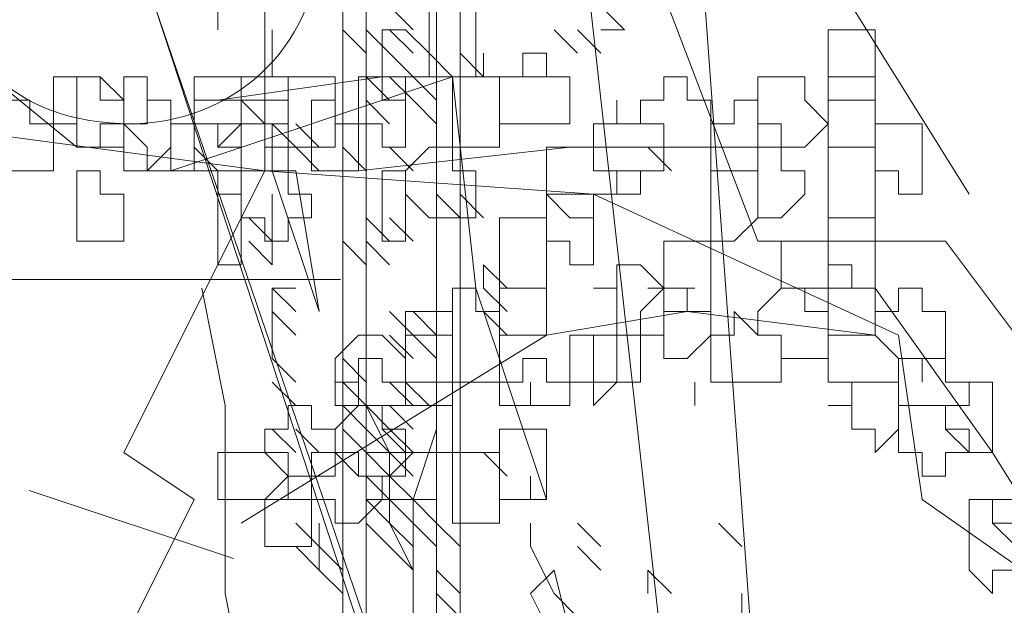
# Model space of a CAD drawing. Header units: millimetres. Extents: x 14400 to 93787, y -21104 to 39413.
# Tile 27 of 256: x 23123 to 23130, y 9751 to 9755. Entities that reach past the tile are written whole.
import ezdxf

# ---------------------------------------------------------------- set-up
doc = ezdxf.new("R2010")
doc.units = ezdxf.units.MM
doc.linetypes.add('HIDDEN', pattern=[9.525, 6.35, -3.175])
doc.layers.add('!MODUS_OPIS', color=3, linetype='Continuous', lineweight=13)
doc.layers.add('_MODUS - zielen', color=66, linetype='Continuous', lineweight=9)

msp = doc.modelspace()

# ---------------------------------------------------------------- linework, layer by layer
at = {"layer": '!MODUS_OPIS', "linetype": 'HIDDEN', "ltscale": 2}
msp.add_lwpolyline([(23639.40184, 9753.23322), (22997.375, 9753.23322)], dxfattribs=at)
at = {"layer": '_MODUS - zielen', "transparency": 33554687}
msp.add_line((23124.29758, 9751.26695), (23122.85758, 9751.74695), dxfattribs=at)
for points in [[(23127.99247, 9753.50207), (23126.66876, 9756.97681), (23126.5033, 9758.63144), (23126.99969, 9760.45154), (23127.82701, 9761.77525), (23128.48886, 9763.42988), (23128.65432, 9766.73915)], [(23124.51774, 9753.99846), (23124.51774, 9756.31495), (23124.35228, 9758.46598), (23123.85588, 9759.95515), (23123.85588, 9761.44432), (23122.36671, 9762.76803), (23120.87754, 9764.2572), (23119.38837, 9765.58091)], [(23125.06762, 9761.60978), (23125.06762, 9747.23322)], [(23125.72947, 9760.617), (23125.72947, 9747.23322)], [(23126.39132, 9758.96237), (23127.69456, 9747.23322)], [(23126.39132, 9758.96237), (23127.69456, 9747.23322)], [(23125.23308, 9756.64588), (23125.23308, 9747.23322)], [(23125.89493, 9756.64588), (23125.89493, 9747.23322)], [(23127.54957, 9756.14949), (23128.20198, 9747.23322)], [(23123.19403, 9754.16393), (23121.37393, 9755.6531), (23120.05023, 9754.99125)], [(23126.35032, 9747.23322), (23123.74391, 9755.15671), (23126.45458, 9747.23322)], [(23125.56401, 9754.99125), (23125.39854, 9755.15671), (23125.39854, 9755.15671)], [(23127.05318, 9754.99125), (23126.88771, 9755.15671), (23126.88771, 9755.15671)], [(23127.05318, 9754.99125), (23126.88771, 9755.15671), (23126.88771, 9755.15671)], [(23128.65432, 9755.15671), (23129.48164, 9753.833), (23129.48164, 9753.833)], [(23124.57123, 9754.82578), (23124.57123, 9754.99125), (23124.57123, 9754.99125)], [(23124.57123, 9754.82578), (23124.57123, 9754.99125), (23124.57123, 9754.99125)], [(23125.23308, 9754.82578), (23125.06762, 9754.99125), (23125.06762, 9754.99125)], [(23125.23308, 9754.82578), (23125.06762, 9754.99125), (23125.06762, 9754.99125)], [(23125.23308, 9754.82578), (23125.06762, 9754.99125), (23125.06762, 9754.99125)], [(23125.39854, 9754.82578), (23125.23308, 9754.99125), (23125.23308, 9754.99125)], [(23125.56401, 9754.82578), (23125.39854, 9754.99125), (23125.39854, 9754.99125)], [(23125.56401, 9754.82578), (23125.39854, 9754.99125), (23125.39854, 9754.99125)], [(23126.72225, 9754.82578), (23126.55679, 9754.99125), (23126.55679, 9754.99125)], [(23126.88771, 9754.82578), (23126.72225, 9754.99125), (23126.72225, 9754.99125)], [(23127.05318, 9754.99125), (23126.88771, 9754.99125), (23126.88771, 9754.99125)], [(23127.05318, 9754.99125), (23126.88771, 9754.99125), (23126.88771, 9754.99125)], [(23124.57123, 9754.66032), (23124.57123, 9754.82578), (23124.57123, 9754.82578)], [(23124.57123, 9754.66032), (23124.57123, 9754.82578), (23124.57123, 9754.82578)], [(23124.57123, 9754.66032), (23124.57123, 9754.82578), (23124.57123, 9754.82578)], [(23124.57123, 9754.66032), (23124.57123, 9754.82578), (23124.57123, 9754.82578)], [(23125.56401, 9754.66032), (23125.39854, 9754.82578), (23125.39854, 9754.82578)], [(23126.0604, 9754.66032), (23125.89493, 9754.82578), (23125.89493, 9754.82578)], [(23126.0604, 9754.66032), (23126.0604, 9754.82578), (23126.0604, 9754.82578)], [(23126.0604, 9754.66032), (23126.0604, 9754.82578), (23126.0604, 9754.82578)], [(23126.00691, 9753.17115), (23125.84145, 9754.66032), (23123.85588, 9753.99846)], [(23126.5033, 9754.66032), (23125.34506, 9754.66032), (23124.18681, 9754.49486)], [(23124.40576, 9754.66032), (23124.2403, 9754.66032), (23124.2403, 9754.66032)], [(23125.39854, 9754.49486), (23125.23308, 9754.66032), (23125.23308, 9754.66032)], [(23125.56401, 9754.66032), (23125.39854, 9754.66032), (23125.39854, 9754.66032)], [(23125.56401, 9754.49486), (23125.39854, 9754.66032), (23125.39854, 9754.66032)], [(23125.56401, 9754.49486), (23125.39854, 9754.66032), (23125.39854, 9754.66032)], [(23125.72947, 9754.49486), (23125.56401, 9754.66032), (23125.56401, 9754.66032)], [(23125.39854, 9754.32939), (23125.23308, 9754.49486), (23125.23308, 9754.49486)], [(23125.72947, 9754.32939), (23125.56401, 9754.49486), (23125.56401, 9754.49486)], [(23125.72947, 9754.32939), (23125.56401, 9754.49486), (23125.56401, 9754.49486)], [(23124.51774, 9753.99846), (23122.03579, 9754.32939), (23120.38115, 9753.17115)], [(23124.73669, 9754.16393), (23124.57123, 9754.32939), (23124.57123, 9754.32939)], [(23124.57123, 9754.32939), (23124.57123, 9753.99846), (23124.57123, 9753.99846)], [(23124.90215, 9754.16393), (23124.73669, 9754.32939), (23124.73669, 9754.32939)], [(23124.90215, 9754.16393), (23124.73669, 9754.32939), (23124.73669, 9754.32939)], [(23124.90215, 9754.16393), (23124.73669, 9754.32939), (23124.73669, 9754.32939)], [(23125.72947, 9754.16393), (23125.72947, 9754.32939), (23125.72947, 9754.32939)], [(23124.90215, 9753.99846), (23124.73669, 9754.16393), (23124.73669, 9754.16393)], [(23125.23308, 9753.99846), (23125.06762, 9754.16393), (23125.06762, 9754.16393)], [(23125.23308, 9753.99846), (23125.06762, 9754.16393), (23125.06762, 9754.16393)], [(23128.15793, 9754.16393), (23126.66876, 9754.16393), (23125.17959, 9753.99846)], [(23125.56401, 9753.99846), (23125.39854, 9754.16393), (23125.39854, 9754.16393)], [(23125.56401, 9753.99846), (23125.39854, 9754.16393), (23125.39854, 9754.16393)], [(23125.56401, 9753.99846), (23125.39854, 9754.16393), (23125.39854, 9754.16393)], [(23125.72947, 9753.99846), (23125.72947, 9754.16393), (23125.72947, 9754.16393)], [(23125.72947, 9753.99846), (23125.72947, 9754.16393), (23125.72947, 9754.16393)], [(23127.3841, 9753.99846), (23127.21864, 9754.16393), (23127.21864, 9754.16393)], [(23124.51774, 9753.99846), (23123.52496, 9752.0129), (23124.02135, 9751.68198), (23123.19403, 9750.02734), (23122.53218, 9749.03456)], [(23124.51774, 9753.99846), (23126.83423, 9753.833), (23128.98525, 9752.84022)], [(23124.57123, 9753.99846), (23124.90215, 9753.00568), (23124.90215, 9753.00568)], [(23124.57123, 9753.99846), (23124.73669, 9753.99846), (23124.90215, 9753.00568), (23124.90215, 9753.00568)], [(23124.57123, 9753.66754), (23124.57123, 9753.833), (23124.57123, 9753.833)], [(23125.89493, 9753.66754), (23125.72947, 9753.833), (23125.72947, 9753.833)], [(23125.89493, 9753.66754), (23125.72947, 9753.833), (23125.72947, 9753.833)], [(23126.0604, 9753.66754), (23125.89493, 9753.833), (23125.89493, 9753.833)], [(23126.0604, 9753.66754), (23125.89493, 9753.833), (23125.89493, 9753.833)], [(23124.57123, 9753.50207), (23124.40576, 9753.66754), (23124.40576, 9753.66754)], [(23124.57123, 9753.50207), (23124.57123, 9753.66754), (23124.57123, 9753.66754)], [(23124.57123, 9753.50207), (23124.57123, 9753.66754), (23124.57123, 9753.66754)], [(23124.57123, 9753.50207), (23124.57123, 9753.66754), (23124.57123, 9753.66754)], [(23125.39854, 9753.50207), (23125.23308, 9753.66754), (23125.23308, 9753.66754)], [(23125.56401, 9753.50207), (23125.39854, 9753.66754), (23125.39854, 9753.66754)], [(23125.56401, 9753.50207), (23125.39854, 9753.66754), (23125.39854, 9753.66754)], [(23125.56401, 9753.50207), (23125.39854, 9753.66754), (23125.39854, 9753.66754)], [(23124.57123, 9753.33661), (23124.40576, 9753.50207), (23124.40576, 9753.50207)], [(23124.57123, 9753.33661), (23124.57123, 9753.50207), (23124.57123, 9753.50207)], [(23124.57123, 9753.33661), (23124.57123, 9753.50207), (23124.57123, 9753.50207)], [(23125.23308, 9753.33661), (23125.06762, 9753.50207), (23125.06762, 9753.50207)], [(23125.39854, 9753.33661), (23125.23308, 9753.50207), (23125.23308, 9753.50207)], [(23125.39854, 9753.33661), (23125.23308, 9753.50207), (23125.23308, 9753.50207)], [(23127.99247, 9753.50207), (23129.31618, 9753.50207), (23129.31618, 9753.50207)], [(23129.31618, 9753.50207), (23130.30896, 9752.17837), (23131.13628, 9750.85466)], [(23126.22586, 9753.17115), (23126.0604, 9753.33661), (23126.0604, 9753.33661)], [(23126.0604, 9753.17115), (23126.0604, 9753.33661), (23126.0604, 9753.33661)], [(23126.22586, 9753.17115), (23126.0604, 9753.33661), (23126.0604, 9753.33661)], [(23124.87048, 9747.23322), (23124.73669, 9747.54539), (23124.73669, 9748.8691), (23124.40576, 9750.19281), (23124.2403, 9751.02012), (23124.2403, 9752.34383), (23124.07484, 9753.17115)], [(23124.73669, 9753.17115), (23124.57123, 9753.17115), (23124.57123, 9753.17115)], [(23124.57123, 9753.00568), (23124.57123, 9753.17115), (23124.57123, 9753.17115)], [(23124.73669, 9753.00568), (23124.57123, 9753.17115), (23124.57123, 9753.17115)], [(23124.73669, 9753.17115), (23124.57123, 9753.17115), (23124.57123, 9753.17115)], [(23124.57123, 9753.00568), (23124.57123, 9753.17115), (23124.57123, 9753.17115)], [(23124.73669, 9753.00568), (23124.57123, 9753.17115), (23124.57123, 9753.17115)], [(23124.73669, 9753.17115), (23124.57123, 9753.17115), (23124.57123, 9753.17115)], [(23124.57123, 9753.00568), (23124.57123, 9753.17115), (23124.57123, 9753.17115)], [(23124.73669, 9753.00568), (23124.57123, 9753.17115), (23124.57123, 9753.17115)], [(23124.73669, 9753.17115), (23124.57123, 9753.17115), (23124.57123, 9753.17115)], [(23124.57123, 9753.00568), (23124.57123, 9753.17115), (23124.57123, 9753.17115)], [(23124.73669, 9753.00568), (23124.57123, 9753.17115), (23124.57123, 9753.17115)], [(23126.5033, 9751.68198), (23126.00691, 9753.17115), (23126.00691, 9753.17115)], [(23126.22586, 9753.00568), (23126.0604, 9753.17115), (23126.0604, 9753.17115)], [(23127.3841, 9753.17115), (23127.21864, 9753.17115), (23127.21864, 9753.17115)], [(23127.54957, 9753.17115), (23127.3841, 9753.17115), (23127.3841, 9753.17115)], [(23127.54957, 9753.17115), (23127.3841, 9753.17115), (23127.3841, 9753.17115)], [(23128.81979, 9753.17115), (23129.64711, 9752.0129), (23130.47442, 9750.6892)], [(23127.49608, 9753.00568), (23126.5033, 9752.84022), (23124.35228, 9751.51651)], [(23124.73669, 9752.84022), (23124.57123, 9753.00568), (23124.57123, 9753.00568)], [(23124.57123, 9752.84022), (23124.57123, 9753.00568), (23124.57123, 9753.00568)], [(23125.56401, 9752.84022), (23125.39854, 9753.00568), (23125.39854, 9753.00568)], [(23125.56401, 9752.84022), (23125.39854, 9753.00568), (23125.39854, 9753.00568)], [(23125.56401, 9752.84022), (23125.39854, 9753.00568), (23125.39854, 9753.00568)], [(23125.72947, 9752.84022), (23125.56401, 9753.00568), (23125.56401, 9753.00568)], [(23125.72947, 9752.84022), (23125.56401, 9753.00568), (23125.56401, 9753.00568)], [(23126.22586, 9752.84022), (23126.0604, 9753.00568), (23126.0604, 9753.00568)], [(23126.22586, 9752.84022), (23126.0604, 9753.00568), (23126.0604, 9753.00568)], [(23128.81979, 9752.84022), (23127.49608, 9753.00568), (23127.49608, 9753.00568)], [(23124.57123, 9752.67476), (23124.57123, 9752.84022), (23124.57123, 9752.84022)], [(23125.56401, 9752.67476), (23125.39854, 9752.84022), (23125.39854, 9752.84022)], [(23125.72947, 9752.67476), (23125.56401, 9752.84022), (23125.56401, 9752.84022)], [(23125.72947, 9752.67476), (23125.56401, 9752.84022), (23125.56401, 9752.84022)], [(23128.98525, 9752.84022), (23129.15072, 9751.68198), (23130.80535, 9750.52373), (23131.63267, 9749.03456)], [(23124.73669, 9752.50929), (23124.57123, 9752.67476), (23124.57123, 9752.67476)], [(23124.73669, 9752.50929), (23124.57123, 9752.67476), (23124.57123, 9752.67476)], [(23125.23308, 9752.50929), (23125.06762, 9752.67476), (23125.06762, 9752.67476)], [(23125.23308, 9752.50929), (23125.06762, 9752.67476), (23125.06762, 9752.67476)], [(23125.23308, 9752.50929), (23125.06762, 9752.67476), (23125.06762, 9752.67476)], [(23124.73669, 9752.34383), (23124.57123, 9752.50929), (23124.57123, 9752.50929)], [(23125.23308, 9752.34383), (23125.06762, 9752.50929), (23125.06762, 9752.50929)], [(23125.56401, 9751.18559), (23125.39854, 9751.51651), (23125.39854, 9751.84744), (23125.39854, 9752.0129), (23125.23308, 9752.34383), (23125.23308, 9752.50929), (23125.23308, 9752.50929)], [(23125.56401, 9752.34383), (23125.39854, 9752.50929), (23125.39854, 9752.50929)], [(23125.56401, 9752.34383), (23125.39854, 9752.50929), (23125.39854, 9752.50929)], [(23125.56401, 9752.34383), (23125.39854, 9752.50929), (23125.39854, 9752.50929)], [(23126.39132, 9752.34383), (23126.39132, 9752.50929), (23126.39132, 9752.50929)], [(23127.54957, 9752.34383), (23127.54957, 9752.50929), (23127.54957, 9752.50929)], [(23125.23308, 9752.34383), (23125.06762, 9752.34383), (23125.06762, 9752.34383)], [(23125.23308, 9752.34383), (23125.06762, 9752.34383), (23125.06762, 9752.34383)], [(23125.23308, 9752.17837), (23125.06762, 9752.34383), (23125.06762, 9752.34383)], [(23125.23308, 9752.17837), (23125.06762, 9752.34383), (23125.06762, 9752.34383)], [(23125.23308, 9752.17837), (23125.06762, 9752.34383), (23125.06762, 9752.34383)], [(23125.23308, 9752.17837), (23125.06762, 9752.34383), (23125.06762, 9752.34383)], [(23125.39854, 9752.34383), (23125.23308, 9752.34383), (23125.23308, 9752.34383)], [(23125.39854, 9752.17837), (23125.23308, 9752.34383), (23125.23308, 9752.34383)], [(23125.39854, 9752.17837), (23125.23308, 9752.34383), (23125.23308, 9752.34383)], [(23125.56401, 9752.34383), (23125.39854, 9752.34383), (23125.39854, 9752.34383)], [(23125.56401, 9752.17837), (23125.39854, 9752.34383), (23125.39854, 9752.34383)], [(23125.56401, 9752.34383), (23125.39854, 9752.34383), (23125.39854, 9752.34383)], [(23125.56401, 9752.17837), (23125.39854, 9752.34383), (23125.39854, 9752.34383)], [(23125.56401, 9752.17837), (23125.39854, 9752.34383), (23125.39854, 9752.34383)], [(23124.73669, 9752.0129), (23124.57123, 9752.17837), (23124.57123, 9752.17837)], [(23124.73669, 9752.0129), (23124.57123, 9752.17837), (23124.57123, 9752.17837)], [(23124.90215, 9752.0129), (23124.73669, 9752.17837), (23124.73669, 9752.17837)], [(23124.90215, 9752.0129), (23124.73669, 9752.17837), (23124.73669, 9752.17837)], [(23124.90215, 9752.0129), (23124.73669, 9752.17837), (23124.73669, 9752.17837)], [(23125.23308, 9752.0129), (23125.06762, 9752.17837), (23125.06762, 9752.17837)], [(23125.23308, 9752.0129), (23125.06762, 9752.17837), (23125.06762, 9752.17837)], [(23125.23308, 9750.19281), (23125.56401, 9750.52373), (23125.56401, 9750.85466), (23125.56401, 9751.02012), (23125.56401, 9751.35105), (23125.56401, 9751.68198), (23125.72947, 9752.17837)], [(23125.39854, 9752.0129), (23125.23308, 9752.17837), (23125.23308, 9752.17837)], [(23125.39854, 9752.0129), (23125.23308, 9752.17837), (23125.23308, 9752.17837)], [(23125.39854, 9752.0129), (23125.23308, 9752.17837), (23125.23308, 9752.17837)], [(23125.56401, 9752.0129), (23125.39854, 9752.17837), (23125.39854, 9752.17837)], [(23125.56401, 9752.0129), (23125.39854, 9752.17837), (23125.39854, 9752.17837)], [(23125.56401, 9752.0129), (23125.39854, 9752.17837), (23125.39854, 9752.17837)], [(23125.72947, 9752.0129), (23125.72947, 9752.17837), (23125.72947, 9752.17837)], [(23125.39854, 9752.0129), (23125.23308, 9752.0129), (23125.23308, 9752.0129)], [(23125.39854, 9751.84744), (23125.23308, 9752.0129), (23125.23308, 9752.0129)], [(23125.56401, 9752.0129), (23125.39854, 9752.0129), (23125.39854, 9752.0129)], [(23125.56401, 9751.84744), (23125.39854, 9752.0129), (23125.39854, 9752.0129)], [(23125.39854, 9751.84744), (23125.56401, 9752.0129), (23125.56401, 9752.0129)], [(23125.56401, 9752.0129), (23125.39854, 9752.0129), (23125.39854, 9752.0129)], [(23125.72947, 9752.0129), (23125.56401, 9752.0129), (23125.56401, 9752.0129)], [(23126.22586, 9751.84744), (23126.0604, 9752.0129), (23126.0604, 9752.0129)], [(23125.39854, 9751.68198), (23125.23308, 9751.84744), (23125.23308, 9751.84744)], [(23125.39854, 9751.68198), (23125.23308, 9751.84744), (23125.23308, 9751.84744)], [(23125.56401, 9751.68198), (23125.39854, 9751.84744), (23125.39854, 9751.84744)], [(23126.39132, 9751.68198), (23126.39132, 9751.84744), (23126.39132, 9751.84744)], [(23124.90215, 9751.68198), (23124.73669, 9751.68198), (23124.73669, 9751.68198)], [(23125.39854, 9751.68198), (23125.23308, 9751.68198), (23125.23308, 9751.68198)], [(23125.39854, 9751.51651), (23125.23308, 9751.68198), (23125.23308, 9751.68198)], [(23125.39854, 9751.68198), (23125.23308, 9751.68198), (23125.23308, 9751.68198)], [(23125.56401, 9751.68198), (23125.39854, 9751.68198), (23125.39854, 9751.68198)], [(23125.56401, 9751.51651), (23125.39854, 9751.68198), (23125.39854, 9751.68198)], [(23125.56401, 9751.68198), (23125.39854, 9751.68198), (23125.39854, 9751.68198)], [(23125.56401, 9751.51651), (23125.39854, 9751.68198), (23125.39854, 9751.68198)], [(23125.56401, 9751.68198), (23125.39854, 9751.68198), (23125.39854, 9751.68198)], [(23125.72947, 9751.68198), (23125.56401, 9751.68198), (23125.56401, 9751.68198)], [(23125.72947, 9751.51651), (23125.56401, 9751.68198), (23125.56401, 9751.68198)], [(23124.90215, 9751.35105), (23124.73669, 9751.51651), (23124.73669, 9751.51651)], [(23124.90215, 9751.35105), (23124.90215, 9751.51651), (23124.90215, 9751.51651)], [(23125.39854, 9751.35105), (23125.23308, 9751.51651), (23125.23308, 9751.51651)], [(23125.56401, 9751.35105), (23125.39854, 9751.51651), (23125.39854, 9751.51651)], [(23125.56401, 9751.35105), (23125.39854, 9751.51651), (23125.39854, 9751.51651)], [(23125.56401, 9751.35105), (23125.39854, 9751.51651), (23125.39854, 9751.51651)], [(23125.56401, 9751.35105), (23125.39854, 9751.51651), (23125.39854, 9751.51651)], [(23125.56401, 9751.35105), (23125.39854, 9751.51651), (23125.39854, 9751.51651)], [(23125.56401, 9751.35105), (23125.39854, 9751.51651), (23125.39854, 9751.51651)], [(23125.56401, 9751.35105), (23125.39854, 9751.51651), (23125.39854, 9751.51651)], [(23125.72947, 9751.35105), (23125.56401, 9751.51651), (23125.56401, 9751.51651)], [(23125.72947, 9751.35105), (23125.56401, 9751.51651), (23125.56401, 9751.51651)], [(23125.72947, 9751.35105), (23125.56401, 9751.51651), (23125.56401, 9751.51651)], [(23125.89493, 9751.35105), (23125.72947, 9751.51651), (23125.72947, 9751.51651)], [(23125.89493, 9751.35105), (23125.72947, 9751.51651), (23125.72947, 9751.51651)], [(23125.89493, 9751.35105), (23125.72947, 9751.51651), (23125.72947, 9751.51651)], [(23126.39132, 9751.35105), (23126.39132, 9751.51651), (23126.39132, 9751.51651)], [(23126.88771, 9751.35105), (23126.72225, 9751.51651), (23126.72225, 9751.51651)], [(23127.88049, 9751.35105), (23127.71503, 9751.51651), (23127.71503, 9751.51651)], [(23127.88049, 9751.35105), (23127.71503, 9751.51651), (23127.71503, 9751.51651)], [(23127.88049, 9751.35105), (23127.71503, 9751.51651), (23127.71503, 9751.51651)], [(23127.88049, 9751.35105), (23127.71503, 9751.51651), (23127.71503, 9751.51651)], [(23127.88049, 9751.35105), (23127.71503, 9751.51651), (23127.71503, 9751.51651)], [(23127.88049, 9751.35105), (23127.71503, 9751.51651), (23127.71503, 9751.51651)], [(23127.88049, 9751.35105), (23127.71503, 9751.51651), (23127.71503, 9751.51651)], [(23127.88049, 9751.35105), (23127.71503, 9751.51651), (23127.71503, 9751.51651)], [(23127.88049, 9751.35105), (23127.71503, 9751.51651), (23127.71503, 9751.51651)], [(23127.88049, 9751.35105), (23127.71503, 9751.51651), (23127.71503, 9751.51651)], [(23127.88049, 9751.35105), (23127.71503, 9751.51651), (23127.71503, 9751.51651)], [(23127.88049, 9751.35105), (23127.71503, 9751.51651), (23127.71503, 9751.51651)], [(23124.90215, 9751.18559), (23124.73669, 9751.35105), (23124.73669, 9751.35105)], [(23124.90215, 9751.18559), (23124.90215, 9751.35105), (23124.90215, 9751.35105)], [(23125.06762, 9751.18559), (23124.90215, 9751.35105), (23124.90215, 9751.35105)], [(23124.90215, 9751.18559), (23124.90215, 9751.35105), (23124.90215, 9751.35105)], [(23125.06762, 9751.18559), (23124.90215, 9751.35105), (23124.90215, 9751.35105)], [(23125.06762, 9751.18559), (23124.90215, 9751.35105), (23124.90215, 9751.35105)], [(23125.56401, 9751.18559), (23125.39854, 9751.35105), (23125.39854, 9751.35105)], [(23126.39132, 9751.35105), (23126.55679, 9751.02012), (23126.55679, 9751.02012)], [(23126.88771, 9751.18559), (23126.72225, 9751.35105), (23126.72225, 9751.35105)], [(23125.06762, 9751.02012), (23124.90215, 9751.18559), (23124.90215, 9751.18559)], [(23125.89493, 9751.02012), (23125.72947, 9751.18559), (23125.72947, 9751.18559)], [(23125.89493, 9751.02012), (23125.72947, 9751.18559), (23125.72947, 9751.18559)], [(23126.39132, 9751.02012), (23126.55679, 9751.18559), (23126.72225, 9750.52373), (23126.72225, 9750.35827)], [(23127.3841, 9751.02012), (23127.21864, 9751.18559), (23127.21864, 9751.18559)], [(23127.3841, 9751.02012), (23127.21864, 9751.18559), (23127.21864, 9751.18559)], [(23127.3841, 9751.02012), (23127.21864, 9751.18559), (23127.21864, 9751.18559)], [(23127.21864, 9751.02012), (23127.21864, 9751.18559), (23127.21864, 9751.18559)], [(23127.3841, 9751.02012), (23127.21864, 9751.18559), (23127.21864, 9751.18559)], [(23125.89493, 9750.85466), (23125.72947, 9751.02012), (23125.72947, 9751.02012)], [(23126.39132, 9751.02012), (23126.72225, 9750.35827), (23126.72225, 9750.35827)], [(23126.72225, 9750.85466), (23126.55679, 9751.02012), (23126.55679, 9751.02012)], [(23126.72225, 9750.85466), (23126.55679, 9751.02012), (23126.55679, 9751.02012)], [(23127.88049, 9751.02012), (23127.88049, 9747.37993), (23127.88049, 9747.37993)]]:
    msp.add_lwpolyline(points, dxfattribs=at)
for points in [[(23124.02135, 9755.48764), (23124.02135, 9755.48764), (23123.85588, 9755.48764), (23123.85588, 9755.32217), (23123.85588, 9755.15671), (23124.02135, 9755.15671), (23124.02135, 9755.15671), (23124.18681, 9755.15671), (23124.18681, 9754.99125), (23124.18681, 9754.99125), (23124.18681, 9755.15671), (23124.35228, 9755.15671), (23124.35228, 9755.15671), (23124.35228, 9755.32217), (23124.35228, 9755.48764), (23124.18681, 9755.48764), (23124.18681, 9755.48764), (23124.18681, 9755.48764)], [(23125.84145, 9755.15671), (23125.67598, 9755.15671), (23125.67598, 9754.99125), (23125.67598, 9754.99125), (23125.67598, 9754.82578), (23125.84145, 9754.66032), (23125.84145, 9754.66032), (23126.00691, 9754.66032), (23126.00691, 9754.82578), (23126.00691, 9754.99125), (23126.00691, 9754.99125), (23126.00691, 9755.15671)], [(23125.34506, 9754.99125), (23125.34506, 9754.99125), (23125.34506, 9754.99125), (23125.34506, 9754.82578), (23125.34506, 9754.66032), (23125.34506, 9754.66032), (23125.34506, 9754.49486), (23125.51052, 9754.49486), (23125.51052, 9754.49486), (23125.51052, 9754.66032), (23125.67598, 9754.66032), (23125.67598, 9754.66032), (23125.67598, 9754.82578), (23125.51052, 9754.99125), (23125.51052, 9754.99125)], [(23128.48886, 9754.99125), (23128.48886, 9754.99125), (23128.48886, 9754.82578), (23128.48886, 9754.66032), (23128.48886, 9754.66032), (23128.48886, 9754.49486), (23128.65432, 9754.49486), (23128.81979, 9754.49486), (23128.81979, 9754.66032), (23128.81979, 9754.66032), (23128.81979, 9754.82578), (23128.81979, 9754.99125), (23128.65432, 9754.99125)], [(23126.33784, 9754.82578), (23126.33784, 9754.66032), (23126.17237, 9754.66032), (23126.17237, 9754.66032), (23126.17237, 9754.49486), (23126.17237, 9754.32939), (23126.33784, 9754.32939), (23126.33784, 9754.32939), (23126.5033, 9754.32939), (23126.5033, 9754.32939), (23126.5033, 9754.32939), (23126.66876, 9754.32939), (23126.66876, 9754.49486), (23126.66876, 9754.66032), (23126.5033, 9754.66032), (23126.5033, 9754.66032), (23126.5033, 9754.66032), (23126.5033, 9754.82578)], [(23123.19403, 9754.66032), (23123.02857, 9754.66032), (23123.02857, 9754.49486), (23123.02857, 9754.32939), (23123.02857, 9754.32939), (23123.19403, 9754.32939), (23123.19403, 9754.16393), (23123.19403, 9754.16393), (23123.35949, 9754.16393), (23123.35949, 9754.32939), (23123.52496, 9754.32939), (23123.52496, 9754.32939), (23123.52496, 9754.49486), (23123.35949, 9754.49486), (23123.35949, 9754.66032)], [(23123.19403, 9754.66032), (23123.19403, 9754.66032), (23123.19403, 9754.49486), (23123.19403, 9754.32939), (23123.19403, 9754.32939), (23123.19403, 9754.16393), (23123.19403, 9754.16393), (23123.35949, 9754.16393), (23123.52496, 9754.16393), (23123.52496, 9754.32939), (23123.52496, 9754.32939), (23123.52496, 9754.49486), (23123.35949, 9754.66032)], [(23123.52496, 9754.66032), (23123.52496, 9754.49486), (23123.52496, 9754.32939), (23123.52496, 9754.32939), (23123.52496, 9754.16393), (23123.52496, 9754.16393), (23123.52496, 9753.99846), (23123.69042, 9753.99846), (23123.85588, 9754.16393), (23123.85588, 9754.32939), (23123.85588, 9754.32939), (23123.85588, 9754.49486), (23123.69042, 9754.49486), (23123.69042, 9754.66032)], [(23124.18681, 9754.66032), (23124.02135, 9754.66032), (23124.02135, 9754.66032), (23124.02135, 9754.49486), (23124.02135, 9754.32939), (23124.18681, 9754.32939), (23124.18681, 9754.32939), (23124.18681, 9754.16393), (23124.35228, 9754.32939), (23124.35228, 9754.32939), (23124.35228, 9754.49486), (23124.35228, 9754.49486), (23124.35228, 9754.66032)], [(23124.35228, 9754.66032), (23124.35228, 9754.66032), (23124.35228, 9754.66032), (23124.35228, 9754.49486), (23124.35228, 9754.32939), (23124.35228, 9754.32939), (23124.35228, 9754.32939), (23124.51774, 9754.32939), (23124.51774, 9754.16393), (23124.6832, 9754.16393), (23124.6832, 9754.32939), (23124.6832, 9754.32939), (23124.6832, 9754.32939), (23124.6832, 9754.49486), (23124.6832, 9754.66032), (23124.6832, 9754.66032), (23124.51774, 9754.66032)], [(23124.6832, 9754.66032), (23124.6832, 9754.66032), (23124.6832, 9754.49486), (23124.6832, 9754.32939), (23124.6832, 9754.32939), (23124.6832, 9754.16393), (23124.84867, 9754.16393), (23125.01413, 9754.16393), (23125.01413, 9754.32939), (23125.01413, 9754.32939), (23125.01413, 9754.32939), (23125.01413, 9754.32939), (23125.01413, 9754.49486), (23125.01413, 9754.66032), (23124.84867, 9754.66032)], [(23125.34506, 9754.66032), (23125.17959, 9754.66032), (23125.17959, 9754.49486), (23125.17959, 9754.32939), (23125.17959, 9754.32939), (23125.34506, 9754.32939), (23125.34506, 9754.16393), (23125.34506, 9754.16393), (23125.51052, 9754.16393), (23125.51052, 9754.32939), (23125.51052, 9754.32939), (23125.51052, 9754.32939), (23125.51052, 9754.49486), (23125.51052, 9754.49486), (23125.51052, 9754.66032)], [(23125.84145, 9754.66032), (23125.84145, 9754.49486), (23125.84145, 9754.32939), (23125.84145, 9754.32939), (23125.84145, 9754.16393), (23126.00691, 9754.16393), (23126.17237, 9754.16393), (23126.17237, 9754.16393), (23126.17237, 9754.32939), (23126.17237, 9754.32939), (23126.17237, 9754.49486), (23126.17237, 9754.66032), (23126.00691, 9754.66032)], [(23127.33062, 9754.66032), (23127.33062, 9754.49486), (23127.16515, 9754.49486), (23127.16515, 9754.32939), (23127.33062, 9754.32939), (23127.33062, 9754.16393), (23127.33062, 9754.16393), (23127.49608, 9754.16393), (23127.66154, 9754.16393), (23127.66154, 9754.32939), (23127.66154, 9754.32939), (23127.66154, 9754.49486), (23127.49608, 9754.49486), (23127.49608, 9754.66032)], [(23128.15793, 9754.66032), (23127.99247, 9754.66032), (23127.99247, 9754.49486), (23127.99247, 9754.32939), (23127.99247, 9754.32939), (23128.15793, 9754.32939), (23128.15793, 9754.16393), (23128.15793, 9754.16393), (23128.3234, 9754.16393), (23128.48886, 9754.32939), (23128.48886, 9754.32939), (23128.3234, 9754.49486), (23128.3234, 9754.66032)], [(23128.48886, 9754.66032), (23128.48886, 9754.49486), (23128.48886, 9754.32939), (23128.48886, 9754.32939), (23128.48886, 9754.32939), (23128.48886, 9754.16393), (23128.65432, 9754.16393), (23128.81979, 9754.16393), (23128.81979, 9754.16393), (23128.81979, 9754.32939), (23128.81979, 9754.32939), (23128.81979, 9754.49486), (23128.81979, 9754.49486), (23128.81979, 9754.66032), (23128.65432, 9754.66032)], [(23122.69764, 9754.49486), (23122.69764, 9754.32939), (23122.69764, 9754.32939), (23122.69764, 9754.16393), (23122.69764, 9753.99846), (23122.8631, 9753.99846), (23122.8631, 9753.99846), (23122.8631, 9753.99846), (23123.02857, 9753.99846), (23123.02857, 9754.16393), (23123.02857, 9754.32939), (23123.02857, 9754.32939), (23122.8631, 9754.32939), (23122.8631, 9754.49486), (23122.8631, 9754.49486)], [(23123.69042, 9754.49486), (23123.69042, 9754.32939), (23123.52496, 9754.32939), (23123.52496, 9754.32939), (23123.69042, 9754.16393), (23123.69042, 9753.99846), (23123.85588, 9753.99846), (23123.85588, 9753.99846), (23124.02135, 9753.99846), (23124.02135, 9754.16393), (23124.02135, 9754.32939), (23124.02135, 9754.32939), (23123.85588, 9754.32939), (23123.85588, 9754.49486), (23123.85588, 9754.49486)], [(23124.18681, 9754.49486), (23124.02135, 9754.49486), (23124.02135, 9754.32939), (23124.02135, 9754.32939), (23124.02135, 9754.16393), (23124.18681, 9753.99846), (23124.18681, 9753.99846), (23124.35228, 9753.99846), (23124.35228, 9754.16393), (23124.35228, 9754.16393), (23124.35228, 9754.32939), (23124.35228, 9754.32939), (23124.35228, 9754.49486)], [(23124.35228, 9754.32939), (23124.18681, 9754.32939), (23124.18681, 9754.16393), (23124.35228, 9754.16393), (23124.35228, 9753.99846), (23124.35228, 9753.99846), (23124.51774, 9753.99846), (23124.6832, 9753.99846), (23124.6832, 9754.16393), (23124.6832, 9754.32939), (23124.51774, 9754.32939), (23124.35228, 9754.49486)], [(23124.35228, 9754.49486), (23124.35228, 9754.49486), (23124.35228, 9754.32939), (23124.35228, 9754.32939), (23124.35228, 9754.16393), (23124.35228, 9753.99846), (23124.51774, 9753.99846), (23124.6832, 9753.99846), (23124.6832, 9754.16393), (23124.6832, 9754.32939), (23124.6832, 9754.32939), (23124.6832, 9754.49486), (23124.51774, 9754.49486)], [(23125.01413, 9754.49486), (23124.84867, 9754.49486), (23124.84867, 9754.32939), (23124.84867, 9754.32939), (23124.84867, 9754.16393), (23124.84867, 9753.99846), (23125.01413, 9753.99846), (23125.01413, 9753.99846), (23125.01413, 9753.99846), (23125.01413, 9753.99846), (23125.17959, 9753.99846), (23125.17959, 9754.16393), (23125.17959, 9754.32939), (23125.17959, 9754.32939), (23125.01413, 9754.32939)], [(23126.99969, 9754.32939), (23126.83423, 9754.32939), (23126.83423, 9754.32939), (23126.83423, 9754.16393), (23126.83423, 9753.99846), (23126.99969, 9753.99846), (23126.99969, 9753.99846), (23126.99969, 9753.99846), (23127.16515, 9753.99846), (23127.16515, 9753.99846), (23127.33062, 9753.99846), (23127.33062, 9754.16393), (23127.33062, 9754.32939), (23127.16515, 9754.32939), (23127.16515, 9754.32939), (23126.99969, 9754.32939), (23126.99969, 9754.49486), (23126.99969, 9754.49486)], [(23127.82701, 9754.32939), (23127.66154, 9754.32939), (23127.66154, 9754.32939), (23127.66154, 9754.16393), (23127.66154, 9753.99846), (23127.82701, 9753.99846), (23127.82701, 9753.99846), (23127.99247, 9753.99846), (23127.99247, 9753.99846), (23127.99247, 9753.99846), (23127.99247, 9754.16393), (23127.99247, 9754.32939), (23127.99247, 9754.32939), (23127.99247, 9754.32939), (23127.99247, 9754.49486), (23127.82701, 9754.49486)], [(23124.02135, 9754.32939), (23124.02135, 9754.32939), (23123.85588, 9754.32939), (23123.85588, 9754.16393), (23123.85588, 9753.99846), (23124.02135, 9753.99846), (23124.18681, 9753.99846), (23124.18681, 9753.833), (23124.18681, 9753.833), (23124.18681, 9753.99846), (23124.35228, 9753.99846), (23124.35228, 9753.99846), (23124.35228, 9754.16393), (23124.35228, 9754.32939), (23124.18681, 9754.32939), (23124.18681, 9754.32939), (23124.18681, 9754.32939)], [(23126.99969, 9754.32939), (23126.99969, 9754.32939), (23126.83423, 9754.32939), (23126.83423, 9754.16393), (23126.83423, 9753.99846), (23126.99969, 9753.99846), (23126.99969, 9753.99846), (23126.99969, 9753.99846), (23126.99969, 9753.833), (23127.16515, 9753.833), (23127.16515, 9753.99846), (23127.33062, 9753.99846), (23127.33062, 9753.99846), (23127.33062, 9754.16393), (23127.33062, 9754.32939), (23127.16515, 9754.32939), (23127.16515, 9754.32939)], [(23128.98525, 9754.32939), (23128.81979, 9754.32939), (23128.81979, 9754.16393), (23128.81979, 9753.99846), (23128.81979, 9753.99846), (23128.98525, 9753.99846), (23128.98525, 9753.833), (23129.15072, 9753.833), (23129.15072, 9753.833), (23129.15072, 9753.99846), (23129.15072, 9753.99846), (23129.15072, 9754.16393), (23129.15072, 9754.32939), (23129.15072, 9754.32939)], [(23125.67598, 9754.16393), (23125.51052, 9753.99846), (23125.51052, 9753.99846), (23125.51052, 9753.833), (23125.67598, 9753.66754), (23125.84145, 9753.66754), (23125.84145, 9753.66754), (23125.84145, 9753.66754), (23125.84145, 9753.66754), (23126.00691, 9753.66754), (23126.00691, 9753.833), (23126.00691, 9753.99846), (23125.84145, 9753.99846), (23125.84145, 9754.16393)], [(23126.66876, 9754.16393), (23126.5033, 9754.16393), (23126.5033, 9753.99846), (23126.5033, 9753.99846), (23126.5033, 9753.833), (23126.66876, 9753.66754), (23126.83423, 9753.66754), (23126.83423, 9753.66754), (23126.83423, 9753.833), (23126.99969, 9753.833), (23126.99969, 9753.99846), (23126.83423, 9753.99846), (23126.83423, 9754.16393), (23126.83423, 9754.16393)], [(23127.99247, 9754.16393), (23127.99247, 9754.16393), (23127.99247, 9753.99846), (23127.99247, 9753.99846), (23127.99247, 9753.833), (23127.99247, 9753.833), (23127.99247, 9753.66754), (23128.15793, 9753.66754), (23128.15793, 9753.66754), (23128.3234, 9753.833), (23128.3234, 9753.99846), (23128.3234, 9753.99846), (23128.15793, 9753.99846), (23128.15793, 9754.16393), (23128.15793, 9754.16393)], [(23128.48886, 9754.16393), (23128.48886, 9753.99846), (23128.48886, 9753.99846), (23128.48886, 9753.99846), (23128.48886, 9753.833), (23128.48886, 9753.833), (23128.48886, 9753.66754), (23128.65432, 9753.66754), (23128.65432, 9753.66754), (23128.81979, 9753.66754), (23128.81979, 9753.66754), (23128.81979, 9753.833), (23128.81979, 9753.99846), (23128.81979, 9753.99846), (23128.81979, 9753.99846), (23128.81979, 9754.16393), (23128.65432, 9754.16393)], [(23123.19403, 9753.99846), (23123.19403, 9753.833), (23123.19403, 9753.66754), (23123.19403, 9753.66754), (23123.19403, 9753.50207), (23123.19403, 9753.50207), (23123.19403, 9753.50207), (23123.35949, 9753.50207), (23123.52496, 9753.50207), (23123.52496, 9753.66754), (23123.52496, 9753.66754), (23123.52496, 9753.833), (23123.35949, 9753.833), (23123.35949, 9753.99846)], [(23124.51774, 9753.99846), (23124.35228, 9753.99846), (23124.35228, 9753.833), (23124.35228, 9753.66754), (23124.35228, 9753.66754), (23124.51774, 9753.66754), (23124.51774, 9753.50207), (23124.6832, 9753.50207), (23124.6832, 9753.50207), (23124.6832, 9753.66754), (23124.84867, 9753.66754), (23124.84867, 9753.66754), (23124.84867, 9753.833), (23124.6832, 9753.833), (23124.6832, 9753.99846), (23124.6832, 9753.99846)], [(23125.34506, 9753.99846), (23125.34506, 9753.99846), (23125.34506, 9753.833), (23125.34506, 9753.66754), (23125.34506, 9753.66754), (23125.34506, 9753.50207), (23125.51052, 9753.50207), (23125.51052, 9753.50207), (23125.51052, 9753.66754), (23125.51052, 9753.66754), (23125.51052, 9753.833), (23125.51052, 9753.99846), (23125.51052, 9753.99846)], [(23127.66154, 9753.99846), (23127.66154, 9753.99846), (23127.66154, 9753.833), (23127.66154, 9753.66754), (23127.66154, 9753.66754), (23127.66154, 9753.66754), (23127.66154, 9753.50207), (23127.82701, 9753.50207), (23127.99247, 9753.66754), (23127.99247, 9753.66754), (23127.99247, 9753.833), (23127.99247, 9753.99846), (23127.82701, 9753.99846), (23127.82701, 9753.99846)], [(23124.18681, 9753.833), (23124.18681, 9753.66754), (23124.18681, 9753.66754), (23124.18681, 9753.50207), (23124.18681, 9753.50207), (23124.18681, 9753.50207), (23124.18681, 9753.33661), (23124.35228, 9753.33661), (23124.35228, 9753.50207), (23124.35228, 9753.50207), (23124.35228, 9753.66754), (23124.35228, 9753.66754), (23124.35228, 9753.66754), (23124.35228, 9753.833)], [(23126.5033, 9753.833), (23126.5033, 9753.66754), (23126.5033, 9753.66754), (23126.5033, 9753.66754), (23126.5033, 9753.50207), (23126.5033, 9753.50207), (23126.5033, 9753.50207), (23126.66876, 9753.50207), (23126.66876, 9753.33661), (23126.83423, 9753.33661), (23126.83423, 9753.50207), (23126.83423, 9753.50207), (23126.83423, 9753.50207), (23126.83423, 9753.66754), (23126.83423, 9753.66754), (23126.83423, 9753.833), (23126.66876, 9753.833)], [(23126.17237, 9753.66754), (23126.17237, 9753.66754), (23126.17237, 9753.50207), (23126.17237, 9753.50207), (23126.17237, 9753.33661), (23126.17237, 9753.17115), (23126.33784, 9753.17115), (23126.5033, 9753.17115), (23126.5033, 9753.33661), (23126.5033, 9753.50207), (23126.5033, 9753.50207), (23126.5033, 9753.66754), (23126.33784, 9753.66754)], [(23128.48886, 9753.66754), (23128.48886, 9753.66754), (23128.48886, 9753.50207), (23128.48886, 9753.50207), (23128.48886, 9753.33661), (23128.48886, 9753.17115), (23128.65432, 9753.17115), (23128.81979, 9753.17115), (23128.81979, 9753.33661), (23128.81979, 9753.33661), (23128.81979, 9753.50207), (23128.81979, 9753.50207), (23128.81979, 9753.66754), (23128.65432, 9753.66754)], [(23127.33062, 9753.50207), (23127.33062, 9753.50207), (23127.33062, 9753.50207), (23127.33062, 9753.33661), (23127.33062, 9753.17115), (23127.33062, 9753.17115), (23127.33062, 9753.17115), (23127.33062, 9753.00568), (23127.49608, 9753.00568), (23127.66154, 9753.00568), (23127.66154, 9753.17115), (23127.66154, 9753.17115), (23127.66154, 9753.17115), (23127.66154, 9753.33661), (23127.66154, 9753.33661), (23127.66154, 9753.50207), (23127.49608, 9753.50207), (23127.49608, 9753.50207)], [(23128.15793, 9753.50207), (23128.15793, 9753.50207), (23128.15793, 9753.50207), (23128.15793, 9753.33661), (23128.15793, 9753.17115), (23128.15793, 9753.17115), (23128.15793, 9753.17115), (23128.3234, 9753.17115), (23128.48886, 9753.17115), (23128.48886, 9753.17115), (23128.48886, 9753.33661), (23128.48886, 9753.50207), (23128.3234, 9753.50207)], [(23126.99969, 9753.33661), (23126.99969, 9753.17115), (23126.83423, 9753.17115), (23126.99969, 9753.17115), (23126.99969, 9753.00568), (23126.99969, 9752.84022), (23126.99969, 9752.84022), (23127.16515, 9752.84022), (23127.33062, 9752.84022), (23127.33062, 9753.00568), (23127.33062, 9753.17115), (23127.33062, 9753.17115), (23127.16515, 9753.33661)], [(23128.48886, 9753.33661), (23128.48886, 9753.33661), (23128.48886, 9753.17115), (23128.48886, 9753.17115), (23128.48886, 9753.00568), (23128.48886, 9752.84022), (23128.48886, 9752.84022), (23128.48886, 9752.84022), (23128.65432, 9752.84022), (23128.81979, 9752.84022), (23128.81979, 9753.00568), (23128.81979, 9753.17115), (23128.81979, 9753.17115), (23128.65432, 9753.17115), (23128.65432, 9753.33661)], [(23125.84145, 9753.17115), (23125.84145, 9753.00568), (23125.84145, 9753.00568), (23125.84145, 9752.84022), (23125.84145, 9752.84022), (23125.84145, 9752.67476), (23125.84145, 9752.67476), (23125.84145, 9752.50929), (23126.00691, 9752.50929), (23126.17237, 9752.50929), (23126.17237, 9752.67476), (23126.17237, 9752.84022), (23126.17237, 9752.84022), (23126.17237, 9752.84022), (23126.17237, 9753.00568), (23126.00691, 9753.00568), (23126.00691, 9753.17115)], [(23126.17237, 9753.17115), (23126.17237, 9753.17115), (23126.17237, 9753.17115), (23126.17237, 9753.00568), (23126.17237, 9752.84022), (23126.17237, 9752.84022), (23126.33784, 9752.84022), (23126.5033, 9752.84022), (23126.5033, 9752.84022), (23126.5033, 9752.84022), (23126.5033, 9753.00568), (23126.5033, 9753.17115), (23126.5033, 9753.17115), (23126.33784, 9753.17115)], [(23127.33062, 9753.17115), (23127.16515, 9753.00568), (23127.16515, 9752.84022), (23127.16515, 9752.84022), (23127.33062, 9752.84022), (23127.33062, 9752.67476), (23127.33062, 9752.67476), (23127.49608, 9752.67476), (23127.66154, 9752.84022), (23127.66154, 9752.84022), (23127.66154, 9753.00568), (23127.49608, 9753.00568), (23127.49608, 9753.17115)], [(23128.15793, 9753.17115), (23127.99247, 9753.00568), (23127.99247, 9752.84022), (23127.99247, 9752.84022), (23128.15793, 9752.84022), (23128.15793, 9752.67476), (23128.15793, 9752.67476), (23128.3234, 9752.67476), (23128.48886, 9752.67476), (23128.48886, 9752.84022), (23128.48886, 9752.84022), (23128.48886, 9753.00568), (23128.3234, 9753.00568), (23128.3234, 9753.17115)], [(23128.98525, 9753.17115), (23128.98525, 9753.00568), (23128.81979, 9753.00568), (23128.81979, 9752.84022), (23128.81979, 9752.84022), (23128.98525, 9752.67476), (23129.15072, 9752.67476), (23129.15072, 9752.50929), (23129.15072, 9752.50929), (23129.15072, 9752.67476), (23129.31618, 9752.67476), (23129.31618, 9752.84022), (23129.31618, 9752.84022), (23129.31618, 9753.00568), (23129.15072, 9753.00568), (23129.15072, 9753.17115), (23129.15072, 9753.17115)], [(23125.51052, 9753.00568), (23125.51052, 9753.00568), (23125.51052, 9752.84022), (23125.51052, 9752.84022), (23125.51052, 9752.67476), (23125.51052, 9752.50929), (23125.51052, 9752.50929), (23125.67598, 9752.50929), (23125.84145, 9752.50929), (23125.84145, 9752.67476), (23125.84145, 9752.67476), (23125.84145, 9752.84022), (23125.84145, 9752.84022), (23125.84145, 9752.84022), (23125.84145, 9753.00568), (23125.67598, 9753.00568)], [(23126.99969, 9752.84022), (23126.83423, 9752.84022), (23126.83423, 9752.84022), (23126.83423, 9752.67476), (23126.83423, 9752.50929), (23126.99969, 9752.50929), (23126.99969, 9752.50929), (23126.99969, 9752.50929), (23127.16515, 9752.50929), (23127.16515, 9752.50929), (23127.16515, 9752.67476), (23127.16515, 9752.84022), (23127.16515, 9752.84022), (23126.99969, 9752.84022), (23126.99969, 9753.00568)], [(23127.82701, 9752.84022), (23127.66154, 9752.84022), (23127.66154, 9752.84022), (23127.66154, 9752.67476), (23127.66154, 9752.50929), (23127.82701, 9752.50929), (23127.82701, 9752.50929), (23127.99247, 9752.50929), (23127.99247, 9752.50929), (23127.99247, 9752.50929), (23128.15793, 9752.50929), (23128.15793, 9752.67476), (23128.15793, 9752.84022), (23127.99247, 9752.84022), (23127.99247, 9752.84022), (23127.99247, 9752.84022), (23127.82701, 9753.00568)], [(23125.17959, 9752.84022), (23125.01413, 9752.67476), (23125.01413, 9752.50929), (23125.17959, 9752.50929), (23125.17959, 9752.34383), (23125.34506, 9752.34383), (23125.34506, 9752.34383), (23125.51052, 9752.34383), (23125.51052, 9752.50929), (23125.51052, 9752.50929), (23125.51052, 9752.67476), (23125.34506, 9752.84022), (23125.34506, 9752.84022)], [(23125.51052, 9752.84022), (23125.51052, 9752.84022), (23125.51052, 9752.67476), (23125.51052, 9752.50929), (23125.51052, 9752.50929), (23125.51052, 9752.50929), (23125.51052, 9752.34383), (23125.67598, 9752.34383), (23125.84145, 9752.34383), (23125.84145, 9752.50929), (23125.84145, 9752.50929), (23125.84145, 9752.67476), (23125.84145, 9752.84022), (23125.67598, 9752.84022), (23125.67598, 9752.84022)], [(23126.66876, 9752.84022), (23126.66876, 9752.84022), (23126.66876, 9752.67476), (23126.66876, 9752.50929), (23126.66876, 9752.50929), (23126.83423, 9752.50929), (23126.83423, 9752.34383), (23126.83423, 9752.34383), (23126.99969, 9752.50929), (23126.99969, 9752.50929), (23126.99969, 9752.67476), (23126.99969, 9752.84022), (23126.83423, 9752.84022), (23126.83423, 9752.84022), (23126.83423, 9752.84022)], [(23128.65432, 9752.84022), (23128.48886, 9752.84022), (23128.48886, 9752.84022), (23128.48886, 9752.67476), (23128.48886, 9752.50929), (23128.65432, 9752.50929), (23128.81979, 9752.50929), (23128.81979, 9752.50929), (23128.81979, 9752.50929), (23128.98525, 9752.50929), (23128.98525, 9752.67476), (23128.81979, 9752.84022), (23128.81979, 9752.84022), (23128.81979, 9752.84022)], [(23125.17959, 9752.67476), (23125.17959, 9752.50929), (23125.01413, 9752.50929), (23125.01413, 9752.50929), (23125.01413, 9752.34383), (23125.17959, 9752.34383), (23125.17959, 9752.34383), (23125.34506, 9752.34383), (23125.34506, 9752.34383), (23125.51052, 9752.34383), (23125.51052, 9752.34383), (23125.51052, 9752.50929), (23125.34506, 9752.50929), (23125.34506, 9752.67476), (23125.34506, 9752.67476)], [(23126.33784, 9752.67476), (23126.33784, 9752.50929), (23126.17237, 9752.50929), (23126.17237, 9752.50929), (23126.17237, 9752.34383), (23126.33784, 9752.34383), (23126.33784, 9752.34383), (23126.5033, 9752.34383), (23126.5033, 9752.34383), (23126.66876, 9752.34383), (23126.66876, 9752.34383), (23126.66876, 9752.50929), (23126.5033, 9752.50929), (23126.5033, 9752.67476), (23126.5033, 9752.67476)], [(23129.15072, 9752.67476), (23128.98525, 9752.67476), (23128.98525, 9752.50929), (23128.98525, 9752.50929), (23128.98525, 9752.34383), (23129.15072, 9752.34383), (23129.15072, 9752.34383), (23129.15072, 9752.34383), (23129.31618, 9752.34383), (23129.31618, 9752.34383), (23129.48164, 9752.34383), (23129.48164, 9752.50929), (23129.31618, 9752.50929), (23129.31618, 9752.67476)], [(23125.51052, 9752.34383), (23125.34506, 9752.34383), (23125.34506, 9752.17837), (23125.51052, 9752.17837), (23125.51052, 9752.0129), (23125.51052, 9752.0129), (23125.67598, 9752.0129), (23125.84145, 9752.0129), (23125.84145, 9752.17837), (23125.84145, 9752.34383), (23125.67598, 9752.34383), (23125.51052, 9752.50929)], [(23128.65432, 9752.50929), (23128.65432, 9752.50929), (23128.65432, 9752.34383), (23128.48886, 9752.34383), (23128.65432, 9752.34383), (23128.65432, 9752.17837), (23128.81979, 9752.17837), (23128.81979, 9752.0129), (23128.81979, 9752.0129), (23128.98525, 9752.17837), (23128.98525, 9752.34383), (23128.98525, 9752.34383), (23128.98525, 9752.50929), (23128.81979, 9752.50929), (23128.81979, 9752.50929), (23128.81979, 9752.50929)], [(23129.48164, 9752.50929), (23129.48164, 9752.34383), (23129.31618, 9752.34383), (23129.31618, 9752.34383), (23129.31618, 9752.17837), (23129.48164, 9752.17837), (23129.48164, 9752.0129), (23129.48164, 9752.0129), (23129.48164, 9752.0129), (23129.64711, 9752.0129), (23129.64711, 9752.0129), (23129.64711, 9752.0129), (23129.64711, 9752.17837), (23129.64711, 9752.34383), (23129.64711, 9752.34383), (23129.64711, 9752.34383), (23129.64711, 9752.50929)], [(23124.6832, 9752.34383), (23124.6832, 9752.17837), (23124.51774, 9752.17837), (23124.51774, 9752.0129), (23124.51774, 9752.0129), (23124.6832, 9752.0129), (23124.6832, 9751.84744), (23124.6832, 9751.84744), (23124.84867, 9751.84744), (23125.01413, 9751.84744), (23125.01413, 9752.0129), (23125.01413, 9752.0129), (23125.01413, 9752.17837), (23124.84867, 9752.17837), (23124.84867, 9752.34383)], [(23125.17959, 9752.34383), (23125.01413, 9752.17837), (23125.01413, 9752.0129), (23125.01413, 9752.0129), (23125.17959, 9751.84744), (23125.34506, 9751.84744), (23125.34506, 9751.84744), (23125.51052, 9751.84744), (23125.51052, 9752.0129), (23125.51052, 9752.0129), (23125.34506, 9752.17837), (23125.34506, 9752.34383)], [(23129.15072, 9752.34383), (23128.98525, 9752.34383), (23128.98525, 9752.17837), (23128.98525, 9752.0129), (23128.98525, 9752.0129), (23129.15072, 9752.0129), (23129.15072, 9751.84744), (23129.15072, 9751.84744), (23129.31618, 9751.84744), (23129.31618, 9752.0129), (23129.48164, 9752.0129), (23129.48164, 9752.0129), (23129.31618, 9752.17837), (23129.31618, 9752.34383)], [(23126.17237, 9752.17837), (23126.17237, 9752.0129), (23126.17237, 9752.0129), (23126.17237, 9751.84744), (23126.17237, 9751.84744), (23126.17237, 9751.68198), (23126.33784, 9751.68198), (23126.5033, 9751.68198), (23126.5033, 9751.68198), (23126.5033, 9751.84744), (23126.5033, 9752.0129), (23126.5033, 9752.0129), (23126.5033, 9752.0129), (23126.5033, 9752.17837), (23126.33784, 9752.17837)], [(23124.35228, 9752.0129), (23124.18681, 9752.0129), (23124.18681, 9752.0129), (23124.18681, 9751.84744), (23124.18681, 9751.68198), (23124.35228, 9751.68198), (23124.35228, 9751.68198), (23124.35228, 9751.68198), (23124.51774, 9751.68198), (23124.6832, 9751.68198), (23124.6832, 9751.84744), (23124.51774, 9752.0129), (23124.51774, 9752.0129)], [(23125.01413, 9752.0129), (23124.84867, 9752.0129), (23124.84867, 9751.84744), (23124.84867, 9751.68198), (23124.84867, 9751.68198), (23125.01413, 9751.68198), (23125.01413, 9751.51651), (23125.01413, 9751.51651), (23125.17959, 9751.51651), (23125.34506, 9751.68198), (23125.34506, 9751.68198), (23125.34506, 9751.84744), (23125.17959, 9751.84744), (23125.17959, 9752.0129)], [(23125.84145, 9752.0129), (23125.84145, 9752.0129), (23125.84145, 9751.84744), (23125.84145, 9751.68198), (23125.84145, 9751.68198), (23125.84145, 9751.68198), (23125.84145, 9751.51651), (23126.00691, 9751.51651), (23126.17237, 9751.51651), (23126.17237, 9751.68198), (23126.17237, 9751.68198), (23126.17237, 9751.68198), (23126.17237, 9751.84744), (23126.17237, 9751.84744), (23126.17237, 9752.0129), (23126.00691, 9752.0129)], [(23124.6832, 9751.84744), (23124.51774, 9751.68198), (23124.51774, 9751.68198), (23124.51774, 9751.51651), (23124.51774, 9751.35105), (23124.6832, 9751.35105), (23124.6832, 9751.35105), (23124.6832, 9751.35105), (23124.84867, 9751.35105), (23124.84867, 9751.35105), (23124.84867, 9751.51651), (23124.84867, 9751.68198), (23124.84867, 9751.68198), (23124.6832, 9751.68198)], [(23129.48164, 9751.68198), (23129.48164, 9751.51651), (23129.48164, 9751.51651), (23129.48164, 9751.35105), (23129.48164, 9751.35105), (23129.48164, 9751.18559), (23129.48164, 9751.18559), (23129.64711, 9751.02012), (23129.64711, 9751.02012), (23129.64711, 9751.18559), (23129.81257, 9751.18559), (23129.81257, 9751.35105), (23129.81257, 9751.35105), (23129.64711, 9751.51651), (23129.64711, 9751.68198)], [(23129.81257, 9751.68198), (23129.81257, 9751.68198), (23129.64711, 9751.68198), (23129.64711, 9751.51651), (23129.81257, 9751.51651), (23129.81257, 9751.35105), (23129.81257, 9751.35105), (23129.97803, 9751.35105), (23129.97803, 9751.35105), (23130.1435, 9751.35105), (23130.1435, 9751.35105), (23130.1435, 9751.51651), (23130.1435, 9751.68198), (23130.1435, 9751.68198), (23129.97803, 9751.68198), (23129.97803, 9751.68198)]]:
    msp.add_lwpolyline(points, close=True, dxfattribs=at)
msp.add_open_spline([(23124.90215, 9755.6531), (23124.90215, 9756.31495), (23124.2403, 9756.97681), (23123.57844, 9756.97681), (23123.57844, 9756.97681), (23122.75113, 9756.97681), (23122.25474, 9756.31495), (23122.25474, 9755.6531), (23122.25474, 9755.6531), (23122.25474, 9754.82578), (23122.75113, 9754.32939), (23123.57844, 9754.32939), (23123.57844, 9754.32939), (23124.2403, 9754.32939), (23124.90215, 9754.82578), (23124.90215, 9755.6531)], degree=3, knots=[0, 0, 0, 0, 0.0625, 0.0625, 0.0625, 0.062501, 0.125, 0.125, 0.125, 0.125001, 0.1875, 0.1875, 0.1875, 0.187501, 1, 1, 1, 1], dxfattribs=at)

doc.saveas('drawing.dxf')
